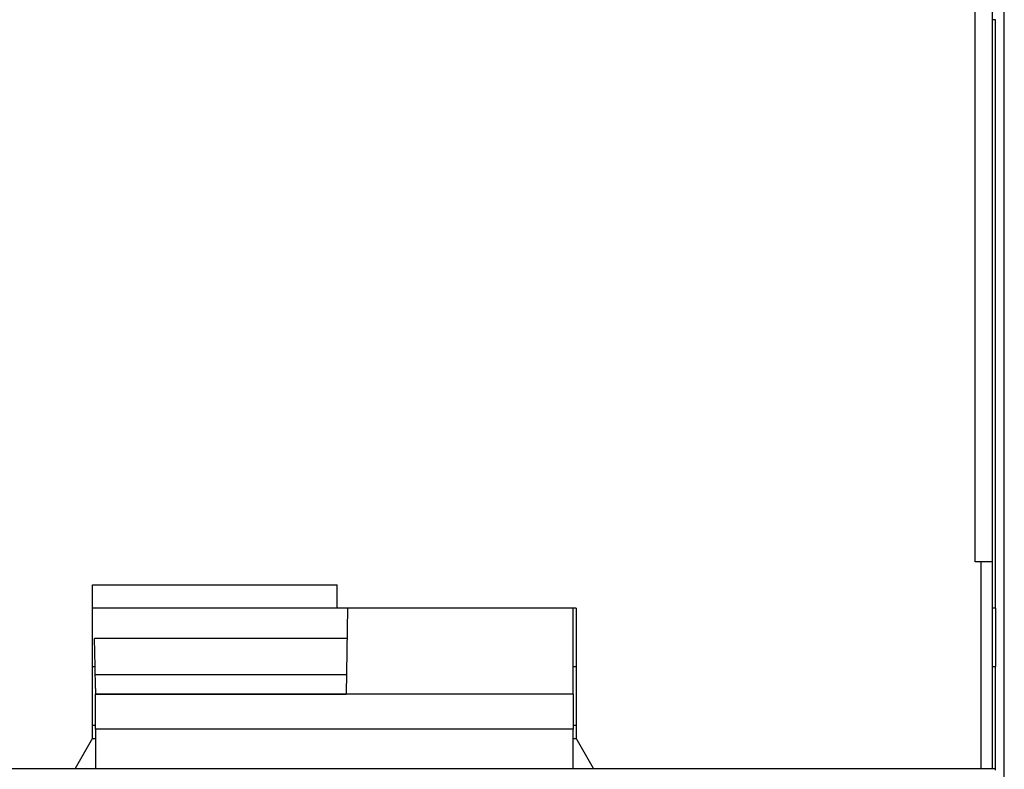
# Model space of a CAD drawing. Header units: millimetres. Extents: x 3 to 274, y 6 to 213.
# Tile 11 of 32: x 61 to 72, y 116 to 125. Entities that reach past the tile are written whole.
import ezdxf

# ---------------------------------------------------------------- set-up
doc = ezdxf.new("R2010")
doc.units = ezdxf.units.MM

msp = doc.modelspace()

# ---------------------------------------------------------------- linework, layer by layer
for p, q in [((71.513, 118.7215), (71.513, 126.058)), ((71.713, 118.7215), (71.713, 126.058)), ((71.8463, 114.7712), (71.8463, 125.9379)), ((71.7463, 124.9215), (71.713, 124.9215)), ((71.7463, 118.1882), (71.7463, 124.9215)), ((71.5797, 118.7215), (71.513, 118.7215)), ((71.5797, 116.3548), (71.5797, 118.7215)), ((71.713, 118.7215), (71.5797, 118.7215)), ((71.713, 116.3548), (71.713, 118.7215)), ((61.413, 118.4561), (64.213, 118.4561)), ((61.413, 116.7013), (61.413, 118.4561)), ((64.213, 118.1882), (64.213, 118.4561)), ((64.213, 118.1882), (61.413, 118.1882)), ((66.9463, 118.1882), (64.213, 118.1882)), ((64.3318, 118.1882), (64.3146, 117.2057)), ((66.913, 117.2055), (66.913, 118.1882)), ((66.9463, 118.1882), (66.9463, 116.7013)), ((71.7463, 118.1882), (71.713, 118.1882)), ((71.7463, 118.1882), (71.7463, 117.524)), ((64.3258, 117.8418), (61.4363, 117.8418)), ((61.4418, 117.524), (61.4363, 117.8418)), ((61.413, 117.524), (61.4418, 117.524)), ((61.4462, 117.2716), (61.4418, 117.524)), ((66.913, 117.524), (66.9463, 117.524)), ((71.713, 117.524), (71.7463, 117.524)), ((71.7463, 116.3548), (71.7463, 117.524)), ((64.3185, 117.4273), (61.4435, 117.4273)), ((61.4463, 117.2716), (61.4463, 117.2057)), ((61.4463, 117.2057), (64.3146, 117.2057)), ((66.913, 117.2055), (61.4463, 117.2055)), ((61.4463, 116.8056), (61.4463, 117.2055)), ((66.913, 117.2055), (66.913, 116.8056)), ((61.4463, 116.8467), (61.413, 116.8467)), ((66.9463, 116.8467), (66.913, 116.8467)), ((66.913, 116.8056), (61.4463, 116.8056)), ((61.4463, 116.8056), (61.4463, 116.3548)), ((66.913, 116.3548), (66.913, 116.8056)), ((61.413, 116.7013), (61.213, 116.3548)), ((61.4113, 116.6983), (61.4463, 116.6983)), ((66.913, 116.6983), (66.948, 116.6983)), ((67.1463, 116.3548), (66.9463, 116.7013)), ((56.7797, 116.3548), (61.213, 116.3548)), ((61.213, 116.3548), (61.4463, 116.3548)), ((61.4463, 116.3548), (66.913, 116.3548)), ((66.913, 116.3548), (67.1463, 116.3548)), ((67.1463, 116.3548), (71.5797, 116.3548)), ((71.5797, 116.3548), (71.713, 116.3548)), ((71.713, 116.3548), (71.7463, 116.3548)), ((71.7463, 116.3379), (71.7463, 116.3548))]:
    msp.add_line(p, q)

doc.saveas('drawing.dxf')
